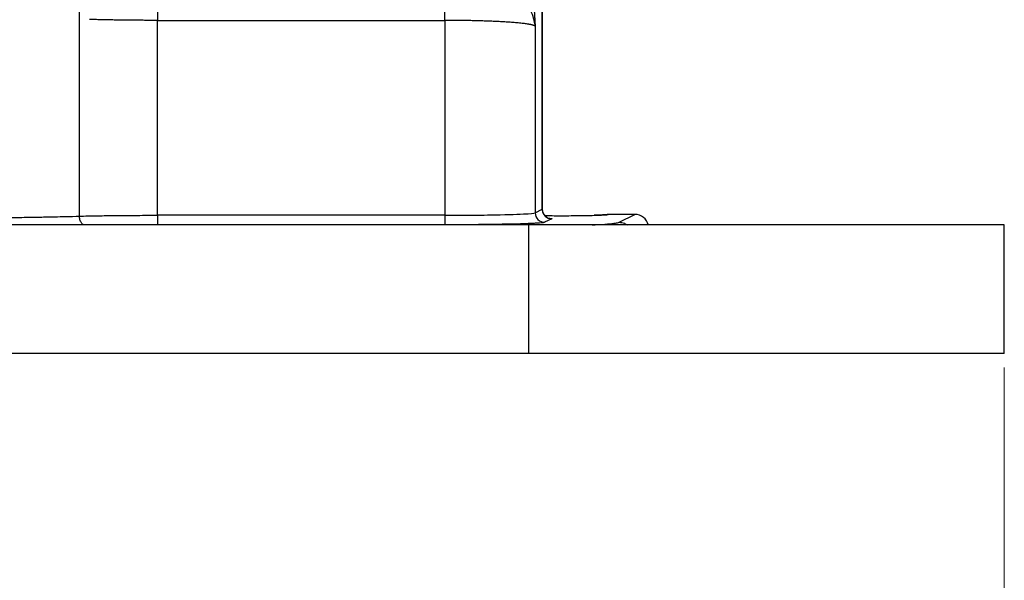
# Model space of a CAD drawing. Header units: inches. Extents: x 0.6 to 16.3, y 0.2 to 11.5.
# Tile 6 of 21: x 5.4 to 8.1, y 4.2 to 5.8. Entities that reach past the tile are written whole.
import ezdxf

# ---------------------------------------------------------------- set-up
doc = ezdxf.new("R2010")
doc.units = ezdxf.units.IN
doc.header["$MEASUREMENT"] = 0
doc.styles.add('SLDTEXTSTYLE0', font='TXT', dxfattribs={"width": 0.75})
doc.dimstyles.new('SLDDIMSTYLE1', dxfattribs={"dimtxt": 0.137795, "dimasz": 0.14, "dimexe": 0, "dimexo": 0.0625, "dimgap": 0.034449, "dimtad": 0, "dimdec": 1, "dimlfac": 1.5, "dimrnd": 1e-09, "dimzin": 12, "dimdsep": 46, "dimtxsty": 'SLDTEXTSTYLE0', "dimblk1": 'CLOSED', "dimblk2": 'CLOSED', "dimsah": 1, "dimcen": 0.09, "dimadec": 0, "dimazin": 3, "dimtfac": 1, "dimtofl": 0, "dimtmove": 0, "dimatfit": 3, "dimldrblk": 'CLOSED', "dimfxl": 0, "dimfrac": 2, "dimtolj": 1, "dimtzin": 12, "dimarcsym": 0})

# ---------------------------------------------------------------- blocks, each defined once
blk = doc.blocks.new('_Closed')
at = {"color": 0, "linetype": 'ByBlock', "lineweight": -2}
for p, q in [((-1, 0.166667), (0, 0)), ((-1, 0.166667), (-1, -0.166667)), ((0, 0), (-1, -0.166667)), ((0, 0), (-1, 0))]:
    blk.add_line(p, q, dxfattribs=at)
blk = doc.blocks.new('_D_9')
at = {"color": 7, "linetype": 'Continuous', "lineweight": 0}
for p, q in [((5.0647, 5.2433), (5.0647, 3.6802)), ((8.1447, 4.7826), (8.1447, 3.6802)), ((6.161, 3.9181), (6.119, 3.9181)), ((6.119, 3.9181), (6.119, 3.6993)), ((6.4665, 3.9181), (6.5084, 3.9181)), ((6.5084, 3.9181), (6.5084, 3.6993)), ((5.0647, 3.7196), (5.9982, 3.7196)), ((8.1447, 3.7196), (6.6293, 3.7196)), ((6.119, 3.6993), (6.161, 3.6993)), ((6.5084, 3.6993), (6.4665, 3.6993))]:
    blk.add_line(p, q, dxfattribs=at)
at = {"color": 7, "linetype": 'Continuous', "lineweight": 18, "xscale": 0.14, "yscale": 0.14, "rotation": 180.0000000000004}
blk.add_blockref('_Closed', (5.0647, 3.7196, -4.3612), dxfattribs=at)
at = {"color": 7, "linetype": 'Continuous', "lineweight": 18, "xscale": 0.14, "yscale": 0.14}
blk.add_blockref('_Closed', (8.1447, 3.7196, -4.3612), dxfattribs=at)
at = {"color": 7, "linetype": 'Continuous', "lineweight": 18, "char_height": 0.1378, "attachment_point": 1, "style": 'SLDTEXTSTYLE0'}
for s, insert in [('117', (6.161, 3.8769)), ('4.6', (6.1865, 3.6708))]:
    blk.add_mtext(s, dxfattribs=dict(at, insert=insert))

msp = doc.modelspace()

# ---------------------------------------------------------------- linework, layer by layer
at = {"color": 7, "linetype": 'Continuous', "lineweight": 25}
for p, q in [((6.8487, 5.226), (6.8487, 5.9437)), ((6.8491, 5.2259), (6.8491, 5.9423)), ((5.5504, 5.2068), (5.5504, 5.7874)), ((5.7698, 5.2092), (5.7698, 5.7556)), ((5.7698, 5.7556), (6.5759, 5.7556)), ((6.5759, 5.7556), (6.5759, 5.2092)), ((6.8289, 5.7391), (6.8289, 5.2161)), ((6.8289, 5.2161), (6.8487, 5.226)), ((6.5759, 5.2092), (5.7698, 5.2092)), ((6.8754, 5.1994), (6.8555, 5.1895)), ((7.1081, 5.2117), (7.0337, 5.2117)), ((7.0642, 5.1898), (7.1081, 5.2117)), ((6.8114, 5.182), (3.3181, 5.182)), ((6.5759, 5.1825), (5.7698, 5.1825)), ((6.8114, 4.822), (6.8114, 5.182)), ((8.1447, 5.182), (6.8114, 5.182)), ((8.1447, 4.822), (8.1447, 5.182)), ((6.8114, 4.822), (3.3181, 4.822)), ((8.1447, 4.822), (6.8114, 4.822))]:
    msp.add_line(p, q, dxfattribs=at)
msp.add_ellipse((7.108, 5.1716), major_axis=(0.0358, 0.0179), ratio=0.998288, start_param=6.080796, end_param=7.389923, dxfattribs=at)
for points, knots in [([(5.7698, 5.831), (5.7698, 5.8283), (5.7698, 5.8244), (5.7698, 5.8145), (5.7698, 5.8085), (5.7698, 5.7951), (5.7698, 5.7877), (5.7698, 5.772), (5.7698, 5.7638), (5.7698, 5.7556)], [0, 0, 0, 0, 0.25, 0.25, 0.5, 0.5, 0.75, 0.75, 1, 1, 1, 1]), ([(6.5759, 5.7556), (6.5759, 5.7638), (6.5759, 5.772), (6.5759, 5.7877), (6.5759, 5.7951), (6.5759, 5.8085), (6.5759, 5.8145), (6.5759, 5.8244), (6.5759, 5.8283), (6.5759, 5.831)], [0, 0, 0, 0, 0.25, 0.25, 0.5, 0.5, 0.75, 0.75, 1, 1, 1, 1]), ([(6.8247, 5.8025), (6.8249, 5.8002), (6.8252, 5.7955), (6.8258, 5.788), (6.8263, 5.78), (6.827, 5.77), (6.8278, 5.7563), (6.8285, 5.7454), (6.8289, 5.7391)], [0, 0, 0, 0, 0.114433, 0.23588, 0.364366, 0.499913, 0.709247, 1, 1, 1, 1]), ([(6.8289, 5.7391), (6.8286, 5.7417), (6.8283, 5.7444), (6.8273, 5.7501), (6.8267, 5.7532), (6.8255, 5.7581), (6.825, 5.7599), (6.8242, 5.7627), (6.8239, 5.7637), (6.8232, 5.7661), (6.8227, 5.7675), (6.8214, 5.7714), (6.8205, 5.7737), (6.8186, 5.7785), (6.8176, 5.781), (6.8165, 5.7834)], [-0.3893234, -0.3893234, -0.3893234, -0.3893234, -0.3211918, -0.3211918, -0.2433271, -0.2433271, -0.1946617, -0.1946617, -0.170329, -0.170329, -0.1313966, -0.1313966, -0.0691049, -0.0691049, 0, 0, 0, 0]), ([(5.7698, 5.7556), (5.7668, 5.7556), (5.7607, 5.7556), (5.7517, 5.7556), (5.7426, 5.7557), (5.7335, 5.7557), (5.7244, 5.7558), (5.7153, 5.7558), (5.7062, 5.7559), (5.6972, 5.756), (5.6881, 5.7561), (5.6792, 5.7562), (5.6703, 5.7563), (5.6614, 5.7564), (5.6527, 5.7566), (5.644, 5.7567), (5.6354, 5.7569), (5.627, 5.757), (5.6186, 5.7572), (5.6104, 5.7574), (5.6023, 5.7576), (5.5944, 5.7578), (5.5867, 5.7581), (5.5816, 5.7582), (5.5791, 5.7583)], [0, 0, 0, 0, 0.043545, 0.087271, 0.131179, 0.175268, 0.219539, 0.263992, 0.308627, 0.353443, 0.398442, 0.443622, 0.488984, 0.534529, 0.580255, 0.626164, 0.672255, 0.718529, 0.764984, 0.811622, 0.858443, 0.905446, 0.952632, 1, 1, 1, 1]), ([(6.8289, 5.7391), (6.8287, 5.7393), (6.8284, 5.7396), (6.8276, 5.7402), (6.8266, 5.7407), (6.8254, 5.7412), (6.824, 5.7417), (6.8225, 5.7422), (6.8209, 5.7426), (6.8192, 5.743), (6.8173, 5.7434), (6.8154, 5.7438), (6.8135, 5.7442), (6.8115, 5.7446), (6.8095, 5.7449), (6.8046, 5.7457), (6.796, 5.7469), (6.7821, 5.7483), (6.7669, 5.7497), (6.752, 5.7507), (6.7379, 5.7516), (6.7248, 5.7523), (6.7111, 5.7529), (6.697, 5.7535), (6.6825, 5.754), (6.6676, 5.7544), (6.6526, 5.7548), (6.6373, 5.7551), (6.622, 5.7553), (6.6066, 5.7555), (6.5913, 5.7556), (6.581, 5.7556), (6.5759, 5.7556)], [0, 0, 0, 0, 0.021287, 0.041947, 0.06198, 0.081386, 0.100165, 0.118317, 0.135842, 0.15274, 0.169011, 0.184655, 0.199671, 0.214061, 0.227824, 0.240959, 0.310359, 0.376724, 0.440056, 0.500356, 0.543965, 0.587214, 0.630102, 0.672632, 0.714802, 0.756614, 0.798069, 0.839166, 0.879907, 0.920293, 0.960323, 1, 1, 1, 1]), ([(6.8487, 5.226), (6.8487, 5.219), (6.8516, 5.2121), (6.8615, 5.2023), (6.8684, 5.1994), (6.8754, 5.1994)], [0, 0, 0, 0, 0.5, 0.5, 1, 1, 1, 1]), ([(6.8613, 5.204), (6.8613, 5.2041), (6.8612, 5.2043), (6.8588, 5.2058), (6.8566, 5.2077), (6.8551, 5.2093), (6.8537, 5.211), (6.8525, 5.213), (6.8514, 5.2151), (6.8495, 5.2199), (6.8493, 5.2236), (6.8491, 5.2267)], [0, 0, 0, 0, 0.2041101, 0.4268774, 0.5059862, 0.5691261, 0.6215318, 0.6689263, 0.7162576, 0.7665072, 1, 1, 1, 1]), ([(5.1765, 5.2022), (5.195, 5.2022), (5.2135, 5.2022), (5.2637, 5.2024), (5.2952, 5.2026), (5.3449, 5.203), (5.3637, 5.2032), (5.391, 5.2035), (5.4, 5.2036), (5.4231, 5.204), (5.4369, 5.2042), (5.4717, 5.2048), (5.4921, 5.2053), (5.525, 5.2061), (5.5381, 5.2064), (5.5504, 5.2068)], [0, 0, 0, 0, 0.1110913, 0.1110913, 0.3032811, 0.3032811, 0.4233998, 0.4233998, 0.4834591, 0.4834591, 0.579554, 0.579554, 0.7333058, 0.7333058, 0.8448204, 0.8448204, 0.8448204, 0.8448204]), ([(5.5504, 5.2068), (5.5582, 5.207), (5.5664, 5.2072), (5.5891, 5.2077), (5.6043, 5.208), (5.6461, 5.2086), (5.6741, 5.2088), (5.725, 5.2091), (5.7474, 5.2092), (5.7698, 5.2092)], [-0.8448205, -0.8448205, -0.8448205, -0.8448205, -0.72544, -0.72544, -0.5344313, -0.5344313, -0.2288174, -0.2288174, -0.0000012, -0.0000012, -0.0000012, -0.0000012]), ([(5.7698, 5.2092), (5.7698, 5.2023), (5.7698, 5.1886), (5.7698, 5.1827), (5.7698, 5.1825)], [0, 0, 0, 0, 0.5, 0.9998289, 0.9998289, 0.9998289, 0.9998289]), ([(6.5759, 5.2092), (6.5931, 5.2092), (6.6103, 5.2092), (6.6541, 5.2095), (6.6801, 5.2098), (6.7418, 5.2108), (6.7738, 5.2118), (6.8154, 5.2139), (6.8268, 5.215), (6.8289, 5.2161)], [-1.518421, -1.518421, -1.518421, -1.518421, -1.314891, -1.314891, -0.989243, -0.989243, -0.468207, -0.468207, 0, 0, 0, 0]), ([(6.5759, 5.2092), (6.5759, 5.2023), (6.5759, 5.1955), (6.5759, 5.1857), (6.5759, 5.1827), (6.5759, 5.1825)], [0, 0, 0, 0, 0.5, 0.5, 1, 1, 1, 1]), ([(6.8289, 5.2161), (6.8289, 5.2092), (6.8347, 5.1953), (6.8486, 5.1895), (6.8555, 5.1895), (6.8555, 5.1895), (6.8555, 5.1895), (6.8555, 5.1895)], [-0.000725, -0.000725, -0.000725, -0.000725, 0.499275, 0.999275, 0.999275, 0.999275, 1, 1, 1, 1]), ([(6.8558, 5.2083), (6.8698, 5.2082), (6.9005, 5.208), (6.9417, 5.2082), (6.9732, 5.2087), (6.9991, 5.2092), (7.0189, 5.21), (7.0315, 5.2108), (7.0329, 5.2114), (7.0337, 5.2117)], [0, 0, 0, 0, 0.168579, 0.370186, 0.475723, 0.584108, 0.758606, 0.871028, 1, 1, 1, 1]), ([(7.0337, 5.2117), (7.0337, 5.2116), (7.0336, 5.2115), (7.0332, 5.2113), (7.0326, 5.2112), (7.0318, 5.2111), (7.0307, 5.2109), (7.0294, 5.2108), (7.028, 5.2106), (7.0264, 5.2105), (7.0247, 5.2104), (7.0229, 5.2103), (7.0209, 5.2102), (7.0189, 5.2101), (7.0168, 5.21), (7.0146, 5.2099), (7.0124, 5.2098), (7.0101, 5.2097), (7.0078, 5.2096), (7.0055, 5.2095), (7.0032, 5.2094), (7.0009, 5.2093), (6.9986, 5.2093), (6.9963, 5.2092), (6.9947, 5.2092), (6.994, 5.2091)], [0, 0, 0, 0, 0.056759, 0.112311, 0.166656, 0.219793, 0.271723, 0.322446, 0.371961, 0.420269, 0.467369, 0.513262, 0.557948, 0.601427, 0.643698, 0.684761, 0.724617, 0.763266, 0.800708, 0.836941, 0.871968, 0.905787, 0.938399, 0.969803, 1, 1, 1, 1]), ([(6.8555, 5.1895), (6.8554, 5.1894), (6.855, 5.1893), (6.8542, 5.189), (6.8532, 5.1888), (6.8519, 5.1886), (6.8504, 5.1884), (6.8473, 5.188), (6.8418, 5.1875), (6.8321, 5.1869), (6.82, 5.1862), (6.8003, 5.1854), (6.77, 5.1845), (6.7332, 5.1838), (6.7012, 5.1833), (6.6765, 5.183), (6.6512, 5.1828), (6.6287, 5.1826), (6.6091, 5.1826), (6.5925, 5.1825), (6.5815, 5.1825), (6.5759, 5.1825)], [0, 0, 0, 0, 0.019557, 0.039078, 0.05858, 0.07808, 0.097596, 0.117143, 0.178958, 0.240804, 0.305011, 0.369249, 0.50006, 0.630862, 0.695057, 0.759283, 0.82108, 0.882908, 0.921941, 0.960926, 1, 1, 1, 1])]:
    msp.add_open_spline(points, degree=3, knots=knots, dxfattribs=at)
at = {"color": 8, "linetype": 'Continuous', "lineweight": 25}
for points, knots in [([(5.5641, 5.182), (5.5636, 5.1821), (5.5607, 5.1829), (5.5561, 5.1879), (5.5514, 5.1964), (5.5508, 5.2034), (5.5504, 5.2068)], [0, 0, 0, 0, 0.053192, 0.368653, 0.684113, 1, 1, 1, 1]), ([(6.8649, 5.2016), (6.8667, 5.2015), (6.8769, 5.2008), (6.876, 5.2), (6.8754, 5.1994)], [0, 0, 0, 0, 0.180797, 1, 1, 1, 1]), ([(6.9885, 5.182), (6.9914, 5.1821), (7.0099, 5.183), (7.0325, 5.1848), (7.0562, 5.1873), (7.0616, 5.1889), (7.0642, 5.1898)], [0, 0, 0, 0, 0.060394, 0.381985, 0.695375, 1, 1, 1, 1]), ([(7.0642, 5.1898), (7.0696, 5.1894), (7.0778, 5.1887), (7.0843, 5.1837), (7.0866, 5.182)], [0, 0, 0, 0, 0.647824, 1, 1, 1, 1])]:
    msp.add_open_spline(points, degree=3, knots=knots, dxfattribs=at)

# ---------------------------------------------------------------- dimensions: what is measured, and where the dimension line sits
at = {"color": 7, "linetype": 'Continuous', "lineweight": 18}
dim = msp.add_linear_dim(base=(8.1447, 3.7196), p1=(5.0647, 5.2827), p2=(8.1447, 4.822), dimstyle='SLDDIMSTYLE1', dxfattribs=at)
dim.commit()
dim.dimension.update_dxf_attribs({"geometry": '_D_9', "text_midpoint": (6.3137, 3.7196), "dimtype": 160})

doc.saveas('drawing.dxf')
